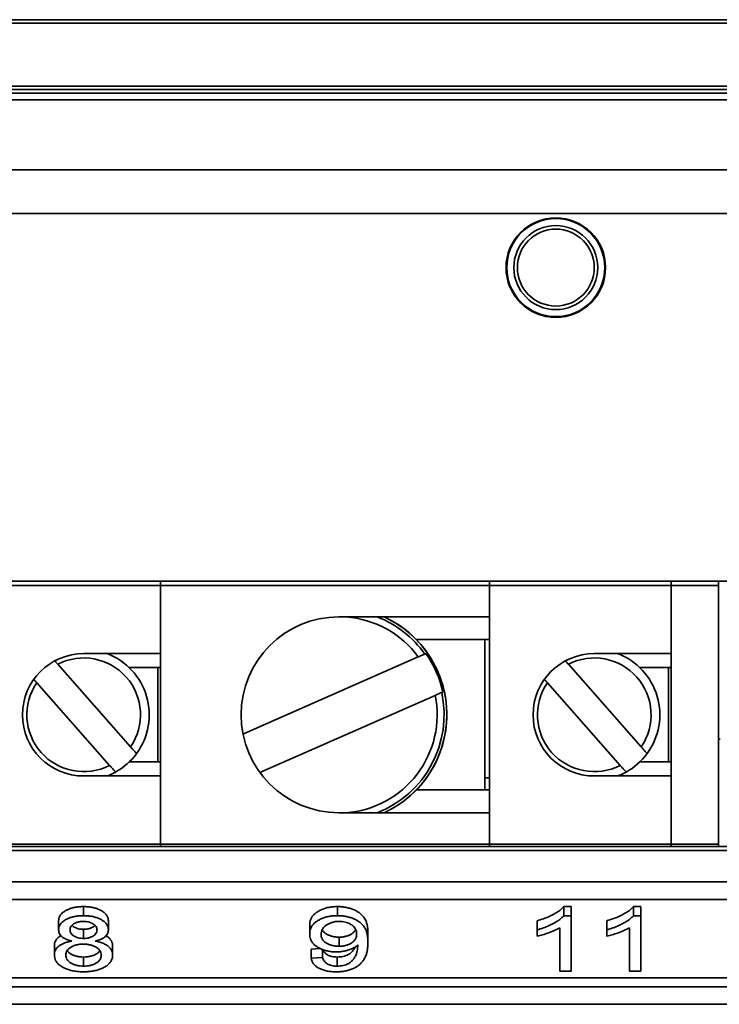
# Model space of a CAD drawing. Header units: millimetres. Extents: x 87 to 338, y 221 to 401.
# Tile 3 of 21: x 222 to 262, y 221 to 277. Entities that reach past the tile are written whole.
import ezdxf

# ---------------------------------------------------------------- set-up
doc = ezdxf.new("R2010")
doc.units = ezdxf.units.MM
doc.header["$LTSCALE"] = 2

msp = doc.modelspace()

# ---------------------------------------------------------------- linework, layer by layer
at = {"color": 7, "linetype": 'Continuous', "lineweight": 35}
for p, q in [((102.767, 277.18), (322.367, 277.18)), ((322.567, 276.98), (102.567, 276.98)), ((98.967, 273.38), (326.167, 273.38)), ((326.167, 273.18), (98.967, 273.18)), ((98.142, 272.596), (326.992, 272.596)), ((98.567, 272.98), (326.567, 272.98)), ((326.992, 268.601), (98.142, 268.601)), ((328.464, 266.086), (96.67, 266.086)), ((320.967, 245.06), (104.167, 245.06)), ((230.467, 244.82), (230.467, 245.06)), ((249.267, 245.06), (249.267, 244.82)), ((259.667, 244.82), (259.667, 245.06)), ((262.367, 245.06), (262.367, 244.82)), ((220.067, 244.82), (230.467, 244.82)), ((230.467, 240.92), (230.467, 244.82)), ((230.467, 230.02), (230.467, 244.82)), ((230.467, 244.82), (249.267, 244.82)), ((249.267, 230.02), (249.267, 244.82)), ((249.267, 244.82), (259.667, 244.82)), ((249.267, 243.02), (249.267, 244.82)), ((259.667, 240.92), (259.667, 244.82)), ((262.367, 244.82), (259.667, 244.82)), ((259.667, 244.82), (259.667, 230.02)), ((262.367, 244.82), (262.367, 230.02)), ((249.267, 243.02), (240.667, 243.02)), ((249.267, 241.72), (245.088, 241.72)), ((249.017, 241.72), (249.017, 233.12)), ((226.067, 240.92), (230.467, 240.92)), ((235.178, 236.313), (245.202, 240.729)), ((255.267, 240.92), (259.667, 240.92)), ((224.585, 240.312), (228.75, 235.585)), ((228.67, 240.12), (230.467, 240.12)), ((230.317, 240.12), (230.317, 234.72)), ((253.785, 240.312), (257.95, 235.585)), ((257.87, 240.12), (259.667, 240.12)), ((259.517, 240.12), (259.517, 234.72)), ((223.385, 239.255), (227.549, 234.528)), ((252.585, 239.255), (256.749, 234.528)), ((236.145, 234.116), (246.169, 238.533)), ((262.367, 236.02), (262.467, 236.02)), ((230.467, 234.72), (228.67, 234.72)), ((259.667, 234.72), (257.87, 234.72)), ((230.467, 233.92), (226.067, 233.92)), ((230.467, 230.02), (230.467, 233.92)), ((249.017, 233.813), (249.267, 233.813)), ((259.667, 233.92), (255.267, 233.92)), ((259.667, 230.02), (259.667, 233.92)), ((245.088, 233.12), (249.267, 233.12)), ((240.667, 231.82), (249.267, 231.82)), ((249.267, 230.02), (249.267, 231.82)), ((320.967, 229.88), (104.167, 229.88)), ((220.067, 230.02), (230.467, 230.02)), ((230.467, 230.02), (249.267, 230.02)), ((230.467, 229.88), (230.467, 230.02)), ((249.267, 230.02), (259.667, 230.02)), ((249.267, 229.88), (249.267, 230.02)), ((259.667, 229.88), (259.667, 230.02)), ((262.367, 230.02), (259.667, 230.02)), ((262.367, 230.02), (262.367, 229.88)), ((104.167, 229.66), (320.967, 229.66)), ((326.985, 227.86), (98.149, 227.86)), ((318.567, 226.86), (106.567, 226.86)), ((226.052, 225.929), (226.052, 226.449)), ((240.588, 225.929), (240.588, 226.449)), ((253.527, 226.449), (253.949, 226.449)), ((253.527, 225.929), (253.527, 226.449)), ((253.949, 225.929), (253.949, 226.449)), ((257.509, 226.449), (257.931, 226.449)), ((257.509, 225.929), (257.509, 226.449)), ((257.931, 225.929), (257.931, 226.449)), ((253.527, 225.929), (253.949, 225.929)), ((253.949, 225.929), (253.949, 222.76)), ((257.509, 225.929), (257.931, 225.929)), ((257.931, 225.929), (257.931, 222.76)), ((224.636, 225.12), (224.636, 225.64)), ((227.48, 225.108), (227.48, 225.627)), ((238.992, 224.877), (238.992, 225.397)), ((251.998, 225.117), (251.998, 225.636)), ((255.98, 225.117), (255.98, 225.636)), ((226.062, 224.629), (226.062, 225.149)), ((242.324, 224.413), (242.324, 224.933)), ((251.998, 224.751), (251.998, 225.117)), ((253.299, 222.76), (253.299, 225.239)), ((255.98, 224.751), (255.98, 225.117)), ((257.281, 222.76), (257.281, 225.239)), ((224.392, 223.679), (224.392, 224.199)), ((227.724, 223.668), (227.724, 224.188)), ((240.673, 224.182), (240.673, 224.702)), ((241.737, 224.178), (241.737, 224.254)), ((239.073, 224.011), (239.612, 224.045)), ((239.073, 223.491), (239.073, 224.011)), ((239.724, 223.532), (239.724, 223.998)), ((226.062, 223.044), (226.062, 223.564)), ((239.073, 223.491), (239.724, 223.532)), ((240.564, 223.044), (240.564, 223.564)), ((253.949, 222.76), (253.299, 222.76)), ((257.931, 222.76), (257.281, 222.76)), ((106.567, 222.38), (318.567, 222.38)), ((106.567, 221.86), (318.567, 221.86)), ((95.616, 220.86), (329.518, 220.86))]:
    msp.add_line(p, q, dxfattribs=at)
at = {"color": 7, "linetype": 'Continuous', "lineweight": 35, "flags": 128}
for points in [[(245.576, 240.894), (245.607, 240.908), (245.641, 240.923)], [(246.609, 238.727), (246.575, 238.712), (246.543, 238.698)]]:
    msp.add_lwpolyline(points, dxfattribs=at)
at = {"color": 7, "linetype": 'Continuous', "lineweight": 35}
for centre, radius in [((253.067, 262.999), 2.847), ((253.067, 263), 2.803), ((253.067, 263), 2.403), ((253.067, 263), 2.2)]:
    msp.add_circle(centre, radius, dxfattribs=at)
for centre, radius, start, end in [((240.667, 237.42), 5.6, 90, 270), ((240.667, 237.42), 5.614, 36.1218, 85.9927), ((240.667, 237.42), 6.013, 35.2896, 68.6291), ((240.667, 237.42), 6.167, 23.7789, 65.2358), ((240.667, 237.42), 6.167, 294.7691, 65.2309), ((226.067, 237.42), 3.5, 90, 270), ((226.067, 237.42), 3.25, 325.6303, 117.1302), ((226.067, 237.42), 3.75, 323.698, 68.9605), ((240.667, 237.42), 6.084, 12.403, 35.1548), ((255.267, 237.42), 3.5, 90, 270), ((255.267, 237.42), 3.25, 325.6303, 117.1302), ((255.267, 237.42), 3.75, 323.698, 68.9605), ((240.667, 237.42), 6.167, 294.7642, 23.7789), ((226.067, 237.42), 3.25, 145.6303, 297.1302), ((255.267, 237.42), 3.25, 145.6303, 297.1302), ((240.667, 237.42), 5.614, 274.0073, 11.436), ((240.667, 237.42), 6.013, 291.3709, 12.2681), ((226.067, 237.42), 3.75, 299.0625, 323.698), ((255.267, 237.42), 3.75, 299.0625, 323.698), ((226.067, 237.42), 3.75, 291.0395, 299.0625), ((255.267, 237.42), 3.75, 291.0395, 299.0625)]:
    msp.add_arc(centre, radius, start, end, dxfattribs=at)
for points, knots in [([(224.585, 240.312), (224.571, 240.329), (224.517, 240.389), (224.457, 240.458), (224.423, 240.496), (224.42, 240.499)], [0, 0, 0, 0, 0.252129, 0.939659, 1, 1, 1, 1]), ([(245.576, 240.894), (245.573, 240.893), (245.567, 240.89), (245.521, 240.87), (245.437, 240.833), (245.326, 240.784), (245.243, 240.748), (245.202, 240.729)], [0, 0, 0, 0, 0.1351192, 0.3479561, 0.5626098, 0.7810694, 1, 1, 1, 1]), ([(253.785, 240.312), (253.771, 240.329), (253.717, 240.389), (253.657, 240.458), (253.623, 240.496), (253.62, 240.499)], [0, 0, 0, 0, 0.252129, 0.939659, 1, 1, 1, 1]), ([(223.215, 239.447), (223.229, 239.431), (223.274, 239.38), (223.336, 239.31), (223.379, 239.261), (223.385, 239.255)], [0, 0, 0, 0, 0.274204, 0.912668, 1, 1, 1, 1]), ([(252.415, 239.447), (252.429, 239.431), (252.474, 239.38), (252.536, 239.31), (252.579, 239.261), (252.585, 239.255)], [0, 0, 0, 0, 0.274204, 0.91265, 1, 1, 1, 1]), ([(246.169, 238.533), (246.181, 238.538), (246.236, 238.562), (246.332, 238.605), (246.439, 238.652), (246.514, 238.685), (246.54, 238.696), (246.543, 238.698), (246.543, 238.698)], [0, 0, 0, 0, 0.063439, 0.290906, 0.516779, 0.738543, 0.955656, 1, 1, 1, 1]), ([(229.089, 235.2), (229.088, 235.201), (229.086, 235.204), (229.055, 235.238), (228.987, 235.316), (228.892, 235.423), (228.808, 235.519), (228.76, 235.574), (228.75, 235.585)], [0, 0, 0, 0, 0.097436, 0.304301, 0.512362, 0.724069, 0.941025, 1, 1, 1, 1]), ([(258.289, 235.2), (258.288, 235.201), (258.286, 235.204), (258.255, 235.238), (258.187, 235.316), (258.092, 235.423), (258.008, 235.519), (257.96, 235.574), (257.95, 235.585)], [0, 0, 0, 0, 0.097436, 0.304304, 0.512365, 0.724068, 0.941031, 1, 1, 1, 1]), ([(227.549, 234.528), (227.571, 234.503), (227.632, 234.433), (227.728, 234.325), (227.818, 234.222), (227.875, 234.157), (227.889, 234.142), (227.889, 234.142), (227.889, 234.142)], [0, 0, 0, 0, 0.125545, 0.350757, 0.571851, 0.787164, 0.997422, 1, 1, 1, 1]), ([(256.749, 234.528), (256.771, 234.503), (256.832, 234.433), (256.928, 234.325), (257.018, 234.222), (257.075, 234.157), (257.089, 234.142), (257.089, 234.142), (257.089, 234.142)], [0, 0, 0, 0, 0.125545, 0.350758, 0.571848, 0.787162, 0.997422, 1, 1, 1, 1]), ([(224.636, 225.64), (224.639, 225.685), (224.644, 225.775), (224.695, 225.908), (224.784, 226.035), (224.918, 226.153), (225.079, 226.25), (225.254, 226.326), (225.435, 226.382), (225.632, 226.421), (225.84, 226.445), (225.981, 226.448), (226.052, 226.449)], [0, 0, 0, 0, 0.112036, 0.224068, 0.336023, 0.447974, 0.559947, 0.647965, 0.73596, 0.823965, 0.911964, 1, 1, 1, 1]), ([(226.052, 226.449), (226.128, 226.447), (226.279, 226.444), (226.501, 226.417), (226.711, 226.372), (226.899, 226.307), (227.064, 226.228), (227.212, 226.133), (227.338, 226.021), (227.423, 225.894), (227.472, 225.761), (227.478, 225.672), (227.48, 225.627)], [0, 0, 0, 0, 0.09334, 0.186675, 0.279977, 0.373296, 0.466634, 0.559972, 0.669956, 0.77995, 0.889971, 1, 1, 1, 1]), ([(238.992, 225.397), (238.995, 225.452), (239.001, 225.562), (239.046, 225.726), (239.134, 225.886), (239.268, 226.038), (239.443, 226.165), (239.639, 226.267), (239.844, 226.347), (240.077, 226.406), (240.329, 226.442), (240.502, 226.447), (240.588, 226.449)], [0, 0, 0, 0, 0.112047, 0.224103, 0.336138, 0.448107, 0.560053, 0.64806, 0.736057, 0.824056, 0.912036, 1, 1, 1, 1]), ([(240.588, 226.449), (240.669, 226.447), (240.832, 226.442), (241.068, 226.409), (241.287, 226.355), (241.511, 226.278), (241.724, 226.173), (241.909, 226.039), (242.063, 225.883), (242.18, 225.708), (242.253, 225.516), (242.297, 225.322), (242.32, 225.128), (242.323, 224.998), (242.324, 224.933)], [0, 0, 0, 0, 0.062476, 0.124936, 0.187437, 0.249923, 0.333183, 0.416469, 0.499803, 0.599798, 0.699832, 0.79988, 0.899937, 1, 1, 1, 1]), ([(251.998, 225.636), (252.119, 225.673), (252.36, 225.747), (252.689, 225.881), (252.968, 226.02), (253.198, 226.16), (253.39, 226.297), (253.482, 226.398), (253.527, 226.449)], [0, 0, 0, 0, 0.18665, 0.373347, 0.560003, 0.706679, 0.853385, 1, 1, 1, 1]), ([(255.98, 225.636), (256.101, 225.673), (256.342, 225.747), (256.671, 225.881), (256.95, 226.02), (257.18, 226.16), (257.372, 226.297), (257.463, 226.398), (257.509, 226.449)], [0, 0, 0, 0, 0.186653, 0.37335, 0.560003, 0.706679, 0.853387, 1, 1, 1, 1]), ([(224.636, 225.12), (224.639, 225.165), (224.644, 225.255), (224.695, 225.388), (224.784, 225.516), (224.918, 225.634), (225.079, 225.73), (225.254, 225.806), (225.435, 225.862), (225.632, 225.902), (225.84, 225.925), (225.981, 225.928), (226.052, 225.929)], [0, 0, 0, 0, 0.112036, 0.224068, 0.336024, 0.447974, 0.559947, 0.647965, 0.73596, 0.823965, 0.911964, 1, 1, 1, 1]), ([(226.052, 225.929), (226.128, 225.928), (226.279, 225.924), (226.501, 225.897), (226.711, 225.852), (226.899, 225.787), (227.064, 225.708), (227.212, 225.613), (227.338, 225.502), (227.423, 225.374), (227.472, 225.242), (227.478, 225.152), (227.48, 225.108)], [0, 0, 0, 0, 0.09334, 0.186675, 0.279976, 0.373296, 0.466634, 0.559971, 0.669956, 0.77995, 0.889972, 1, 1, 1, 1]), ([(238.992, 224.877), (238.995, 224.932), (239.001, 225.042), (239.046, 225.207), (239.134, 225.366), (239.268, 225.518), (239.443, 225.645), (239.639, 225.747), (239.844, 225.828), (240.077, 225.887), (240.329, 225.923), (240.502, 225.927), (240.588, 225.929)], [0, 0, 0, 0, 0.112048, 0.224103, 0.336138, 0.448107, 0.560053, 0.648061, 0.736057, 0.824056, 0.912036, 1, 1, 1, 1]), ([(240.588, 225.929), (240.669, 225.927), (240.832, 225.923), (241.068, 225.889), (241.287, 225.835), (241.511, 225.759), (241.724, 225.653), (241.909, 225.519), (242.063, 225.363), (242.18, 225.188), (242.253, 224.997), (242.297, 224.803), (242.32, 224.608), (242.323, 224.478), (242.324, 224.413)], [0, 0, 0, 0, 0.0624761, 0.1249364, 0.1874366, 0.2499228, 0.3331831, 0.416469, 0.499803, 0.5997981, 0.6998316, 0.7998797, 0.8999366, 1, 1, 1, 1]), ([(251.998, 225.117), (252.119, 225.154), (252.36, 225.227), (252.689, 225.361), (252.968, 225.501), (253.198, 225.641), (253.39, 225.777), (253.482, 225.879), (253.527, 225.929)], [0, 0, 0, 0, 0.18665, 0.373348, 0.560003, 0.706679, 0.853385, 1, 1, 1, 1]), ([(255.98, 225.117), (256.101, 225.154), (256.342, 225.227), (256.671, 225.361), (256.95, 225.501), (257.18, 225.641), (257.372, 225.777), (257.463, 225.879), (257.509, 225.929)], [0, 0, 0, 0, 0.186652, 0.37335, 0.560003, 0.706679, 0.853387, 1, 1, 1, 1]), ([(226.054, 225.604), (225.991, 225.602), (225.864, 225.598), (225.69, 225.555), (225.546, 225.492), (225.426, 225.415), (225.344, 225.326), (225.293, 225.229), (225.288, 225.163), (225.286, 225.129)], [0, 0, 0, 0, 0.139858, 0.279873, 0.419784, 0.559916, 0.706521, 0.853264, 1, 1, 1, 1]), ([(225.398, 225.376), (225.401, 225.371), (225.429, 225.335), (225.507, 225.283), (225.627, 225.223), (225.758, 225.18), (225.906, 225.153), (226.01, 225.15), (226.062, 225.149)], [0, 0, 0, 0, 0.036882, 0.269268, 0.451993, 0.634662, 0.817317, 1, 1, 1, 1]), ([(226.83, 225.108), (226.828, 225.141), (226.824, 225.206), (226.782, 225.302), (226.706, 225.393), (226.601, 225.468), (226.482, 225.528), (226.354, 225.571), (226.208, 225.599), (226.106, 225.603), (226.054, 225.604)], [0, 0, 0, 0, 0.140027, 0.280006, 0.419987, 0.559974, 0.669994, 0.780001, 0.889997, 1, 1, 1, 1]), ([(226.062, 225.149), (226.126, 225.151), (226.254, 225.155), (226.43, 225.198), (226.576, 225.261), (226.672, 225.321), (226.707, 225.361), (226.717, 225.372)], [0, 0, 0, 0, 0.228403, 0.45719, 0.685642, 0.914424, 1, 1, 1, 1]), ([(240.686, 225.604), (240.61, 225.601), (240.459, 225.595), (240.253, 225.543), (240.079, 225.471), (239.931, 225.384), (239.8, 225.277), (239.707, 225.148), (239.651, 225.002), (239.645, 224.903), (239.642, 224.854)], [0, 0, 0, 0, 0.111826, 0.223692, 0.33568, 0.44773, 0.559784, 0.706484, 0.853209, 1, 1, 1, 1]), ([(241.674, 224.886), (241.671, 224.931), (241.666, 225.021), (241.622, 225.155), (241.538, 225.284), (241.419, 225.387), (241.288, 225.466), (241.161, 225.523), (241.018, 225.57), (240.856, 225.599), (240.743, 225.602), (240.686, 225.604)], [0, 0, 0, 0, 0.140087, 0.280133, 0.42011, 0.560035, 0.648087, 0.736096, 0.824082, 0.912039, 1, 1, 1, 1]), ([(224.392, 224.199), (224.395, 224.246), (224.399, 224.341), (224.45, 224.482), (224.54, 224.617), (224.649, 224.719), (224.737, 224.77), (224.763, 224.786)], [0, 0, 0, 0, 0.226036, 0.452043, 0.677935, 0.903786, 1, 1, 1, 1]), ([(225.397, 224.477), (225.33, 224.493), (225.197, 224.527), (225.021, 224.597), (224.874, 224.681), (224.76, 224.779), (224.685, 224.889), (224.641, 225.004), (224.638, 225.082), (224.636, 225.12)], [0, 0, 0, 0, 0.140011, 0.280025, 0.41998, 0.559966, 0.706597, 0.853298, 1, 1, 1, 1]), ([(225.286, 225.129), (225.288, 225.096), (225.293, 225.03), (225.33, 224.933), (225.403, 224.84), (225.505, 224.763), (225.627, 224.703), (225.758, 224.66), (225.906, 224.633), (226.01, 224.631), (226.062, 224.629)], [0, 0, 0, 0, 0.140032, 0.28002, 0.420009, 0.559951, 0.669989, 0.779993, 0.889988, 1, 1, 1, 1]), ([(226.062, 224.629), (226.126, 224.631), (226.254, 224.636), (226.43, 224.679), (226.577, 224.741), (226.694, 224.819), (226.777, 224.91), (226.823, 225.008), (226.828, 225.075), (226.83, 225.108)], [0, 0, 0, 0, 0.139841, 0.279917, 0.419789, 0.559861, 0.706534, 0.853252, 1, 1, 1, 1]), ([(227.48, 225.108), (227.478, 225.071), (227.475, 224.998), (227.435, 224.89), (227.366, 224.786), (227.257, 224.688), (227.11, 224.602), (226.932, 224.529), (226.795, 224.494), (226.727, 224.477)], [0, 0, 0, 0, 0.140042, 0.280073, 0.420055, 0.560064, 0.706642, 0.853341, 1, 1, 1, 1]), ([(227.347, 224.776), (227.366, 224.766), (227.45, 224.721), (227.558, 224.622), (227.66, 224.485), (227.714, 224.337), (227.721, 224.238), (227.724, 224.188)], [0, 0, 0, 0, 0.0663789, 0.2916491, 0.5276894, 0.7638324, 1, 1, 1, 1]), ([(240.529, 223.857), (240.44, 223.86), (240.263, 223.864), (240.007, 223.906), (239.775, 223.971), (239.571, 224.058), (239.395, 224.157), (239.241, 224.276), (239.125, 224.414), (239.042, 224.565), (239, 224.721), (238.995, 224.825), (238.992, 224.877)], [0, 0, 0, 0, 0.09329, 0.186545, 0.279857, 0.373195, 0.466549, 0.55988, 0.669868, 0.779897, 0.88994, 1, 1, 1, 1]), ([(239.642, 224.854), (239.645, 224.81), (239.65, 224.722), (239.703, 224.592), (239.796, 224.467), (239.936, 224.365), (240.095, 224.283), (240.269, 224.226), (240.465, 224.188), (240.604, 224.184), (240.673, 224.182)], [0, 0, 0, 0, 0.14013, 0.280213, 0.420196, 0.56015, 0.670214, 0.780197, 0.890082, 1, 1, 1, 1]), ([(239.705, 225.123), (239.707, 225.119), (239.725, 225.073), (239.799, 224.987), (239.935, 224.885), (240.095, 224.803), (240.269, 224.746), (240.465, 224.708), (240.604, 224.704), (240.673, 224.702)], [0, 0, 0, 0, 0.016191, 0.207521, 0.398812, 0.549246, 0.699572, 0.849764, 1, 1, 1, 1]), ([(240.673, 224.702), (240.745, 224.704), (240.89, 224.709), (241.093, 224.751), (241.265, 224.817), (241.411, 224.897), (241.53, 225.001), (241.598, 225.085), (241.616, 225.139), (241.618, 225.145)], [0, 0, 0, 0, 0.153707, 0.307379, 0.461152, 0.614968, 0.768745, 0.970082, 1, 1, 1, 1]), ([(240.673, 224.182), (240.745, 224.185), (240.89, 224.189), (241.093, 224.231), (241.265, 224.297), (241.411, 224.378), (241.532, 224.481), (241.619, 224.604), (241.667, 224.744), (241.671, 224.838), (241.674, 224.886)], [0, 0, 0, 0, 0.1119351, 0.2238446, 0.3358278, 0.4478419, 0.5598286, 0.7064492, 0.8531882, 1, 1, 1, 1]), ([(253.299, 225.239), (253.194, 225.183), (252.985, 225.071), (252.645, 224.943), (252.32, 224.832), (252.106, 224.778), (251.998, 224.751)], [0, 0, 0, 0, 0.279896, 0.559938, 0.779999, 1, 1, 1, 1]), ([(257.281, 225.239), (257.176, 225.183), (256.967, 225.071), (256.627, 224.943), (256.302, 224.832), (256.088, 224.778), (255.98, 224.751)], [0, 0, 0, 0, 0.279896, 0.559935, 0.779999, 1, 1, 1, 1]), ([(224.392, 223.679), (224.395, 223.727), (224.399, 223.822), (224.45, 223.962), (224.539, 224.097), (224.669, 224.213), (224.824, 224.308), (224.994, 224.381), (225.186, 224.439), (225.326, 224.464), (225.397, 224.477)], [0, 0, 0, 0, 0.140059, 0.280099, 0.420069, 0.560012, 0.670007, 0.780011, 0.88998, 1, 1, 1, 1]), ([(226.045, 224.304), (225.979, 224.302), (225.845, 224.298), (225.655, 224.264), (225.486, 224.21), (225.343, 224.139), (225.212, 224.05), (225.114, 223.939), (225.051, 223.812), (225.045, 223.724), (225.042, 223.681)], [0, 0, 0, 0, 0.111952, 0.223947, 0.33594, 0.447973, 0.56001, 0.706588, 0.853236, 1, 1, 1, 1]), ([(227.074, 223.668), (227.071, 223.71), (227.065, 223.796), (227.009, 223.921), (226.911, 224.04), (226.768, 224.135), (226.609, 224.211), (226.437, 224.264), (226.246, 224.299), (226.112, 224.302), (226.045, 224.304)], [0, 0, 0, 0, 0.1401041, 0.2801438, 0.4201011, 0.5600489, 0.6700659, 0.7800572, 0.8900355, 1, 1, 1, 1]), ([(226.727, 224.477), (226.814, 224.458), (226.989, 224.42), (227.219, 224.334), (227.411, 224.228), (227.56, 224.104), (227.659, 223.965), (227.714, 223.818), (227.721, 223.718), (227.724, 223.668)], [0, 0, 0, 0, 0.140013, 0.279968, 0.419888, 0.559861, 0.706526, 0.853256, 1, 1, 1, 1]), ([(242.324, 224.413), (242.323, 224.342), (242.32, 224.199), (242.295, 223.985), (242.253, 223.772), (242.178, 223.561), (242.069, 223.381), (241.949, 223.232), (241.824, 223.114), (241.673, 223.003), (241.489, 222.905), (241.274, 222.824), (241.034, 222.764), (240.775, 222.726), (240.596, 222.722), (240.507, 222.719)], [0, 0, 0, 0, 0.100044, 0.200087, 0.300122, 0.400154, 0.500129, 0.562652, 0.62516, 0.687657, 0.750136, 0.81261, 0.875082, 0.937538, 1, 1, 1, 1]), ([(241.737, 224.254), (241.689, 224.214), (241.593, 224.133), (241.395, 224.03), (241.183, 223.951), (240.965, 223.898), (240.751, 223.863), (240.603, 223.859), (240.529, 223.857)], [0, 0, 0, 0, 0.186632, 0.373323, 0.559927, 0.706654, 0.853344, 1, 1, 1, 1]), ([(240.564, 223.044), (240.623, 223.046), (240.74, 223.049), (240.908, 223.079), (241.061, 223.122), (241.209, 223.186), (241.338, 223.273), (241.445, 223.377), (241.544, 223.504), (241.634, 223.654), (241.696, 223.827), (241.731, 224.002), (241.735, 224.119), (241.737, 224.178)], [0, 0, 0, 0, 0.062493, 0.125, 0.187529, 0.249986, 0.333195, 0.416515, 0.499856, 0.624868, 0.749907, 0.874952, 1, 1, 1, 1]), ([(240.564, 223.564), (240.623, 223.566), (240.74, 223.569), (240.908, 223.598), (241.061, 223.642), (241.209, 223.706), (241.338, 223.793), (241.445, 223.897), (241.543, 224.021), (241.593, 224.112), (241.622, 224.165)], [0, 0, 0, 0, 0.101143, 0.20231, 0.303512, 0.404599, 0.539271, 0.674122, 0.809008, 1, 1, 1, 1]), ([(226.062, 222.719), (225.973, 222.721), (225.796, 222.725), (225.536, 222.757), (225.29, 222.809), (225.07, 222.885), (224.875, 222.976), (224.701, 223.087), (224.557, 223.218), (224.458, 223.368), (224.402, 223.523), (224.395, 223.627), (224.392, 223.679)], [0, 0, 0, 0, 0.093357, 0.186676, 0.279979, 0.373315, 0.466631, 0.559958, 0.669947, 0.779942, 0.889972, 1, 1, 1, 1]), ([(225.042, 223.681), (225.045, 223.638), (225.051, 223.553), (225.105, 223.428), (225.204, 223.31), (225.342, 223.213), (225.501, 223.138), (225.671, 223.084), (225.862, 223.05), (225.995, 223.046), (226.062, 223.044)], [0, 0, 0, 0, 0.1401032, 0.280125, 0.4200916, 0.5600354, 0.6701067, 0.7800596, 0.8900413, 1, 1, 1, 1]), ([(225.121, 223.939), (225.149, 223.902), (225.206, 223.826), (225.343, 223.733), (225.501, 223.657), (225.671, 223.604), (225.862, 223.57), (225.995, 223.566), (226.062, 223.564)], [0, 0, 0, 0, 0.180359, 0.378156, 0.53373, 0.689137, 0.844585, 1, 1, 1, 1]), ([(226.062, 223.564), (226.129, 223.566), (226.263, 223.57), (226.455, 223.603), (226.627, 223.656), (226.774, 223.726), (226.892, 223.806), (226.964, 223.876), (226.988, 223.918), (226.994, 223.929)], [0, 0, 0, 0, 0.1584125, 0.3168292, 0.4752359, 0.6337764, 0.7923681, 0.9480671, 1, 1, 1, 1]), ([(226.062, 223.044), (226.129, 223.046), (226.263, 223.05), (226.455, 223.083), (226.628, 223.136), (226.773, 223.206), (226.893, 223.287), (226.98, 223.377), (227.037, 223.471), (227.069, 223.569), (227.072, 223.635), (227.074, 223.668)], [0, 0, 0, 0, 0.111926, 0.223854, 0.335776, 0.447792, 0.559844, 0.669853, 0.779855, 0.889888, 1, 1, 1, 1]), ([(227.724, 223.668), (227.721, 223.616), (227.715, 223.51), (227.654, 223.355), (227.548, 223.205), (227.391, 223.067), (227.201, 222.954), (226.996, 222.865), (226.785, 222.799), (226.553, 222.753), (226.31, 222.724), (226.145, 222.721), (226.062, 222.719)], [0, 0, 0, 0, 0.112047, 0.224057, 0.336029, 0.447982, 0.559965, 0.647977, 0.735986, 0.82397, 0.911967, 1, 1, 1, 1]), ([(239.747, 223.988), (239.751, 223.977), (239.767, 223.933), (239.812, 223.858), (239.889, 223.765), (239.993, 223.688), (240.119, 223.629), (240.256, 223.59), (240.407, 223.568), (240.512, 223.565), (240.564, 223.564)], [0, 0, 0, 0, 0.054371, 0.208298, 0.362275, 0.516138, 0.637106, 0.758067, 0.879003, 1, 1, 1, 1]), ([(240.507, 222.719), (240.42, 222.721), (240.245, 222.726), (239.991, 222.761), (239.757, 222.821), (239.553, 222.904), (239.384, 223.004), (239.258, 223.118), (239.168, 223.239), (239.105, 223.364), (239.084, 223.449), (239.073, 223.491)], [0, 0, 0, 0, 0.111984, 0.223931, 0.335879, 0.447849, 0.559824, 0.669815, 0.779866, 0.889915, 1, 1, 1, 1]), ([(239.724, 223.532), (239.735, 223.499), (239.757, 223.434), (239.812, 223.338), (239.89, 223.246), (239.993, 223.168), (240.119, 223.11), (240.256, 223.07), (240.407, 223.048), (240.512, 223.046), (240.564, 223.044)], [0, 0, 0, 0, 0.140042, 0.280023, 0.420051, 0.559974, 0.669983, 0.779986, 0.889965, 1, 1, 1, 1])]:
    msp.add_open_spline(points, degree=3, knots=knots, dxfattribs=at)

doc.saveas('drawing.dxf')
